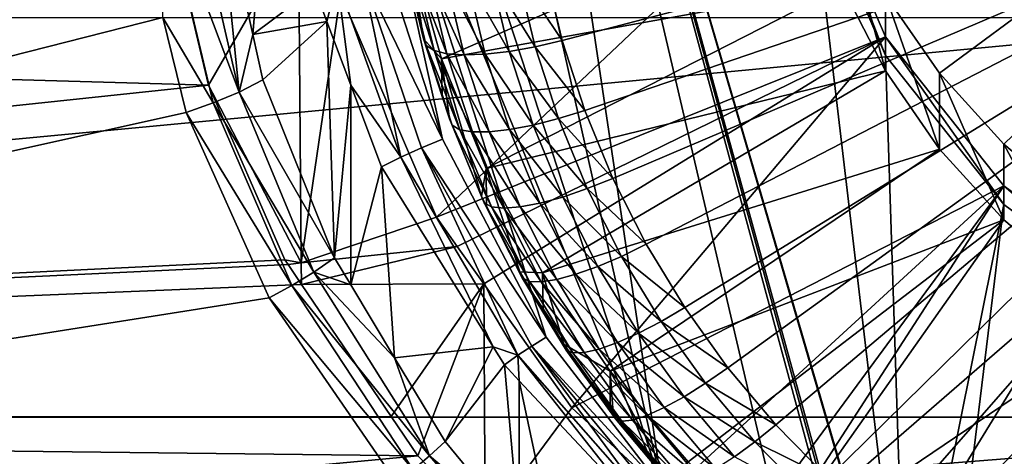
# Model space of a CAD drawing. Extents: x -850 to 850, y -465 to 0.
# Tile 30 of 125: x -53 to -18, y -416 to -400. Entities that reach past the tile are written whole.
import ezdxf

# ---------------------------------------------------------------- set-up
doc = ezdxf.new("R2010")
doc.units = 0
doc.linetypes.add('SOLIDLINE', pattern=[0])
doc.layers.add('BE3C_Lux_3440_1', color=252, linetype='SOLIDLINE')
doc.layers.add('Ueberlaufrosette_Modell_1', color=251, linetype='SOLIDLINE')

msp = doc.modelspace()

# ---------------------------------------------------------------- linework, layer by layer
at = {"layer": 'BE3C_Lux_3440_1', "color": 252}
for points in [[(-37.0441, -371.641, 301.841), (-30.2932, -416.761, 314.193), (-39.1904, -377.129, 303.343)], [(-37.0441, -371.641, 301.841), (-22.9477, -423.181, 315.95), (-23.1453, -423.036, 315.911)], [(-37.0441, -371.641, 301.841), (-21.7976, -423.8, 316.12), (-21.8152, -423.829, 316.128)], [(-22.9477, -423.181, 315.95), (-37.0441, -371.641, 301.841), (-22.8269, -423.274, 315.976)], [(-22.8269, -423.274, 315.976), (-37.0441, -371.641, 301.841), (-21.8152, -423.829, 316.128)], [(-23.1453, -423.036, 315.911), (-25.4439, -421.313, 315.439), (-37.0441, -371.641, 301.841)], [(-37.0441, -371.641, 301.841), (-25.4439, -421.313, 315.439), (-30.2932, -416.761, 314.193)], [(-37.0441, -371.641, 301.841), (-25.1141, -395.643, 308.412), (-21.7976, -423.8, 316.12)], [(-39.1904, -377.129, 303.343), (-30.2932, -416.761, 314.193), (-40.7676, -384.735, 305.426)], [(-40.7676, -384.735, 305.426), (-30.2932, -416.761, 314.193), (-40.9665, -390.861, 307.103)], [(-37.9439, -404.609, 310.866), (-39.8815, -398.591, 309.219), (-40.9665, -390.861, 307.103)], [(-40.9665, -390.861, 307.103), (-30.2932, -416.761, 314.193), (-34.3347, -411.508, 312.755)], [(-40.9665, -390.861, 307.103), (-34.3347, -411.508, 312.755), (-37.9439, -404.609, 310.866)], [(-43.7557, -391.199, 306.312), (-44.5556, -400.956, 307.48), (-45.8127, -395.321, 305.742)], [(-42.4085, -399.345, 308.673), (-44.5556, -400.956, 307.48), (-43.7557, -391.199, 306.312)], [(-38.1563, -407.324, 314.201), (-25.1141, -394.983, 310.823), (-41.5008, -399.536, 312.069)], [(-38.1563, -407.324, 314.201), (-22.5167, -401.031, 312.479), (-25.1141, -394.983, 310.823)], [(-22.5167, -401.031, 312.479), (-22.5167, -401.691, 310.067), (-25.1141, -394.983, 310.823)], [(-25.1141, -394.983, 310.823), (-22.5167, -401.691, 310.067), (-25.1141, -395.643, 308.412)], [(-45.8127, -395.321, 305.742), (-45.0324, -402.96, 307.606), (-46.7175, -395.605, 305.268)], [(-44.5556, -400.956, 307.48), (-45.0324, -402.96, 307.606), (-45.8127, -395.321, 305.742)], [(-45.0324, -402.96, 307.606), (-47.7142, -395.842, 304.993), (-46.7175, -395.605, 305.268)], [(-45.9362, -403.343, 307.426), (-47.6921, -400.359, 306.35), (-47.7142, -395.842, 304.993)], [(-45.0324, -402.96, 307.606), (-45.9362, -403.343, 307.426), (-47.7142, -395.842, 304.993)], [(-21.7976, -423.8, 316.12), (-25.1141, -395.643, 308.412), (-22.5167, -401.691, 310.067)], [(-42.9619, -397.285, 310.979), (-46.8453, -399.577, 308.727), (-46.1043, -402.723, 309.751)], [(-42.9619, -397.285, 310.979), (-46.1043, -402.723, 309.751), (-42.8685, -408.914, 312.242)], [(-42.8685, -408.914, 312.242), (-41.5008, -399.536, 312.069), (-42.9619, -397.285, 310.979)], [(-37.9439, -404.609, 310.866), (-40.7622, -398.809, 309.193), (-39.8815, -398.591, 309.219)], [(-41.6139, -399.063, 309.009), (-40.7622, -398.809, 309.193), (-39.3951, -405.227, 310.777)], [(-39.3951, -405.227, 310.777), (-40.7622, -398.809, 309.193), (-38.6787, -404.905, 310.882)], [(-37.9439, -404.609, 310.866), (-38.6787, -404.905, 310.882), (-40.7622, -398.809, 309.193)], [(-41.973, -400.506, 309.024), (-42.4085, -399.345, 308.673), (-41.6139, -399.063, 309.009)], [(-41.973, -400.506, 309.024), (-41.6139, -399.063, 309.009), (-41.1414, -402.723, 309.694)], [(-41.1414, -402.723, 309.694), (-41.6139, -399.063, 309.009), (-39.3951, -405.227, 310.777)], [(-155.353, -399.587, 308.632), (-46.1043, -402.723, 309.751), (-46.8453, -399.577, 308.727)], [(-155.269, -414.291, 314.024), (-46.1043, -402.723, 309.751), (-155.353, -399.587, 308.632)], [(-155.353, -399.587, -308.633), (0, -399.59, -308.705), (-155.269, -414.291, -314.024)], [(-155.269, -414.291, -314.024), (0, -399.59, -308.705), (0, -414.294, -314.077)], [(-42.4085, -399.345, 308.673), (-41.973, -400.506, 309.024), (-44.5556, -400.956, 307.48)], [(-42.8685, -408.914, 312.242), (-38.1563, -407.324, 314.201), (-41.5008, -399.536, 312.069)], [(-155.351, -400.371, 306.259), (-47.6921, -400.359, 306.35), (-155.201, -427.711, 317.378)], [(-155.351, -400.371, -306.259), (-155.201, -427.711, -317.378), (0, -427.711, -317.414)], [(0, -427.711, -317.414), (0, -400.371, -306.33), (-155.351, -400.371, -306.259)], [(-155.201, -427.711, 317.378), (-47.6921, -400.359, 306.35), (-46.8777, -403.674, 307.434)], [(-45.9362, -403.343, 307.426), (-46.8777, -403.674, 307.434), (-47.6921, -400.359, 306.35)], [(-41.973, -400.506, 309.024), (-44.2021, -402.541, 307.968), (-44.5556, -400.956, 307.48)], [(-41.973, -400.506, 309.024), (-41.7089, -408.743, 310.005), (-44.2021, -402.541, 307.968)], [(-41.1414, -402.723, 309.694), (-41.7089, -408.743, 310.005), (-41.973, -400.506, 309.024)], [(-44.5556, -400.956, 307.48), (-44.2021, -402.541, 307.968), (-45.0324, -402.96, 307.606)], [(-37.4353, -408.341, 314.48), (-22.5167, -401.031, 312.479), (-38.1563, -407.324, 314.201)], [(-36.5106, -409.645, 314.837), (-22.5167, -401.031, 312.479), (-37.4353, -408.341, 314.48)], [(-33.4418, -413.974, 316.022), (-22.5167, -401.031, 312.479), (-36.5106, -409.645, 314.837)], [(-33.4418, -413.974, 316.022), (-18.3848, -406.225, 313.901), (-22.5167, -401.031, 312.479)], [(-18.3848, -406.225, 313.901), (-18.3848, -406.885, 311.489), (-22.5167, -401.031, 312.479)], [(-22.5167, -401.031, 312.479), (-18.3848, -406.885, 311.489), (-22.5167, -401.691, 310.067)], [(-21.7976, -423.8, 316.12), (-22.5167, -401.691, 310.067), (-18.3848, -406.885, 311.489)], [(-155.269, -414.291, 314.024), (-43.4436, -408.806, 311.931), (-46.1043, -402.723, 309.751)], [(-42.8685, -408.914, 312.242), (-46.1043, -402.723, 309.751), (-43.4436, -408.806, 311.931)], [(-45.0324, -402.96, 307.606), (-44.2021, -402.541, 307.968), (-41.7089, -408.743, 310.005)], [(-41.1414, -402.723, 309.694), (-41.1439, -409.681, 310.334), (-41.7089, -408.743, 310.005)], [(-40.075, -405.567, 310.552), (-41.1439, -409.681, 310.334), (-41.1414, -402.723, 309.694)], [(-41.1414, -402.723, 309.694), (-39.3951, -405.227, 310.777), (-40.075, -405.567, 310.552)], [(-42.4266, -409.239, 309.769), (-45.9362, -403.343, 307.426), (-45.0324, -402.96, 307.606)], [(-45.0324, -402.96, 307.606), (-41.7089, -408.743, 310.005), (-42.4266, -409.239, 309.769)], [(-43.1955, -409.707, 309.686), (-46.8777, -403.674, 307.434), (-45.9362, -403.343, 307.426)], [(-42.4266, -409.239, 309.769), (-43.1955, -409.707, 309.686), (-45.9362, -403.343, 307.426)], [(-155.201, -427.711, 317.378), (-46.8777, -403.674, 307.434), (-43.9903, -410.131, 309.758)], [(-43.1955, -409.707, 309.686), (-43.9903, -410.131, 309.758), (-46.8777, -403.674, 307.434)], [(-34.3347, -411.508, 312.755), (-38.6787, -404.905, 310.882), (-37.9439, -404.609, 310.866)], [(-39.3951, -405.227, 310.777), (-38.6787, -404.905, 310.882), (-35.3175, -412.137, 312.786)], [(-35.3175, -412.137, 312.786), (-38.6787, -404.905, 310.882), (-34.8295, -411.816, 312.804)], [(-34.3347, -411.508, 312.755), (-34.8295, -411.816, 312.804), (-38.6787, -404.905, 310.882)], [(-40.075, -405.567, 310.552), (-39.3951, -405.227, 310.777), (-36.1786, -411.846, 312.508)], [(-35.3175, -412.137, 312.786), (-36.1786, -411.846, 312.508), (-39.3951, -405.227, 310.777)], [(-40.075, -405.567, 310.552), (-39.6157, -412.221, 311.224), (-41.1439, -409.681, 310.334)], [(-36.1786, -411.846, 312.508), (-39.6157, -412.221, 311.224), (-40.075, -405.567, 310.552)], [(-30.1413, -417.02, 316.856), (-18.3848, -406.225, 313.901), (-33.4418, -413.974, 316.022)], [(-30.1413, -417.02, 316.856), (-27.8681, -419.118, 317.43), (-18.3848, -406.225, 313.901)], [(-18.3848, -406.225, 313.901), (-27.8681, -419.118, 317.43), (-27.1466, -419.784, 317.612)], [(-18.3848, -406.225, 313.901), (-27.1466, -419.784, 317.612), (-13, -410.21, 314.991)], [(-13, -410.21, 314.991), (-13, -410.87, 312.58), (-18.3848, -406.225, 313.901)], [(-18.3848, -406.225, 313.901), (-13, -410.87, 312.58), (-18.3848, -406.885, 311.489)], [(-18.3848, -406.885, 311.489), (-20.5228, -424.438, 316.295), (-21.7976, -423.8, 316.12)], [(-13, -410.87, 312.58), (-20.5228, -424.438, 316.295), (-18.3848, -406.885, 311.489)], [(-37.4353, -408.341, 314.48), (-38.1563, -407.324, 314.201), (-42.8685, -408.914, 312.242)], [(-42.8558, -409.674, 312.274), (-37.4353, -408.341, 314.48), (-42.8685, -408.914, 312.242)], [(-42.8558, -409.674, 312.274), (-36.5106, -409.645, 314.837), (-37.4353, -408.341, 314.48)], [(-43.3275, -408.977, 311.999), (-43.4436, -408.806, 311.931), (-155.269, -414.291, 314.024)], [(-42.8685, -408.914, 312.242), (-43.4436, -408.806, 311.931), (-43.3275, -408.977, 311.999)], [(-42.4266, -409.239, 309.769), (-41.7089, -408.743, 310.005), (-41.1439, -409.681, 310.334)], [(-155.269, -414.291, 314.024), (-42.8558, -409.674, 312.274), (-43.3275, -408.977, 311.999)], [(-42.8558, -409.674, 312.274), (-42.8685, -408.914, 312.242), (-43.3275, -408.977, 311.999)], [(-38.4013, -415.646, 312.163), (-43.1955, -409.707, 309.686), (-42.4266, -409.239, 309.769)], [(-42.4266, -409.239, 309.769), (-39.6157, -412.221, 311.224), (-38.4013, -415.646, 312.163)], [(-42.4266, -409.239, 309.769), (-41.1439, -409.681, 310.334), (-39.6157, -412.221, 311.224)], [(-155.269, -414.291, 314.024), (-39.7397, -414.274, 314.089), (-42.8558, -409.674, 312.274)], [(-38.971, -416.129, 312.184), (-43.9903, -410.131, 309.758), (-43.1955, -409.707, 309.686)], [(-38.4013, -415.646, 312.163), (-38.971, -416.129, 312.184), (-43.1955, -409.707, 309.686)], [(-39.7397, -414.274, 314.089), (-36.5106, -409.645, 314.837), (-42.8558, -409.674, 312.274)], [(-38.8118, -415.644, 314.629), (-36.5106, -409.645, 314.837), (-39.7397, -414.274, 314.089)], [(-36.4638, -418.061, 315.674), (-36.5106, -409.645, 314.837), (-38.8118, -415.644, 314.629)], [(-36.4638, -418.061, 315.674), (-33.4418, -413.974, 316.022), (-36.5106, -409.645, 314.837)], [(-43.9903, -410.131, 309.758), (-39.5537, -416.578, 312.31), (-155.201, -427.711, 317.378)], [(-38.971, -416.129, 312.184), (-39.5537, -416.578, 312.31), (-43.9903, -410.131, 309.758)], [(-13, -410.21, 314.991), (-27.1466, -419.784, 317.612), (-23.9069, -421.728, 318.144)], [(-13, -410.21, 314.991), (-23.9069, -421.728, 318.144), (-19.7451, -424.224, 318.828)], [(-19.6974, -424.253, 318.836), (-13, -410.21, 314.991), (-19.7451, -424.224, 318.828)], [(-19.6974, -424.253, 318.836), (-6.72929, -412.715, 315.677), (-13, -410.21, 314.991)], [(-13, -410.87, 312.58), (-15.8347, -426.339, 316.815), (-20.5228, -424.438, 316.295)], [(-30.2932, -416.761, 314.193), (-34.8295, -411.816, 312.804), (-34.3347, -411.508, 312.755)], [(-36.1786, -411.846, 312.508), (-37.8574, -415.142, 312.249), (-39.6157, -412.221, 311.224)], [(-35.7921, -412.468, 312.702), (-37.8574, -415.142, 312.249), (-36.1786, -411.846, 312.508)], [(-35.3175, -412.137, 312.786), (-35.7921, -412.468, 312.702), (-36.1786, -411.846, 312.508)], [(-35.3175, -412.137, 312.786), (-34.8295, -411.816, 312.804), (-30.8375, -417.233, 314.268)], [(-30.8375, -417.233, 314.268), (-34.8295, -411.816, 312.804), (-30.5661, -416.994, 314.243)], [(-30.2932, -416.761, 314.193), (-30.5661, -416.994, 314.243), (-34.8295, -411.816, 312.804)], [(-38.4013, -415.646, 312.163), (-39.6157, -412.221, 311.224), (-37.8574, -415.142, 312.249)], [(-35.2715, -413.025, 312.875), (-35.7921, -412.468, 312.702), (-35.3175, -412.137, 312.786)], [(-30.8375, -417.233, 314.268), (-31.1061, -417.477, 314.267), (-35.3175, -412.137, 312.786)], [(-35.3175, -412.137, 312.786), (-31.1061, -417.477, 314.267), (-35.2715, -413.025, 312.875)], [(-35.7921, -412.468, 312.702), (-35.2732, -418.27, 313.431), (-37.8574, -415.142, 312.249)], [(-35.2715, -413.025, 312.875), (-35.2732, -418.27, 313.431), (-35.7921, -412.468, 312.702)], [(-35.2715, -413.025, 312.875), (-33.7766, -420.081, 314.115), (-35.2732, -418.27, 313.431)], [(-31.1061, -417.477, 314.267), (-33.7766, -420.081, 314.115), (-35.2715, -413.025, 312.875)], [(-15.8825, -425.833, 319.268), (-6.72929, -412.715, 315.677), (-19.6974, -424.253, 318.836)], [(-30.1413, -417.02, 316.856), (-33.4418, -413.974, 316.022), (-36.4638, -418.061, 315.674)], [(-155.269, -414.291, 314.024), (-38.8118, -415.644, 314.629), (-39.7397, -414.274, 314.089)], [(-155.202, -426.579, 319.607), (-38.8118, -415.644, 314.629), (-155.269, -414.291, 314.024)], [(-155.269, -414.291, -314.024), (0, -414.294, -314.077), (-155.202, -426.579, -319.607)], [(0, -414.294, -314.077), (0, -426.581, -319.644), (-155.202, -426.579, -319.607)], [(-38.4013, -415.646, 312.163), (-37.8574, -415.142, 312.249), (-35.2732, -418.27, 313.431)], [(-155.202, -426.579, 319.607), (-36.4638, -418.061, 315.674), (-38.8118, -415.644, 314.629)], [(-34.1442, -420.508, 314.135), (-38.971, -416.129, 312.184), (-38.4013, -415.646, 312.163)], [(-38.4013, -415.646, 312.163), (-35.2732, -418.27, 313.431), (-34.1442, -420.508, 314.135)]]:
    msp.add_3dface(points, dxfattribs=at)
at = {"layer": 'Ueberlaufrosette_Modell_1', "color": 251}
for points in [[(-22.5167, -399.579, 317.784), (-20.6272, -402.306, 318.53), (0, -387.04, 314.351)], [(0, -387.04, 314.351), (-20.6272, -402.306, 318.53), (-18.3848, -404.773, 319.205)], [(0, -387.04, 314.351), (-18.3848, -404.773, 319.205), (-15.8278, -406.935, 319.797)], [(0, -392.321, 295.061), (-33.7787, -401.161, 297.481), (-34.3751, -398.672, 296.799)], [(-32.9888, -403.6, 298.148), (-33.7787, -401.161, 297.481), (0, -392.321, 295.061)], [(0, -392.321, 295.061), (-32.0099, -405.974, 298.798), (-32.9888, -403.6, 298.148)], [(0, -392.321, 295.061), (-30.8477, -408.27, 299.427), (-32.0099, -405.974, 298.798)], [(-29.5088, -410.474, 300.03), (-30.8477, -408.27, 299.427), (0, -392.321, 295.061)], [(0, -392.321, 295.061), (-28.0009, -412.575, 300.605), (-29.5088, -410.474, 300.03)], [(0, -392.321, 295.061), (-26.3326, -414.559, 301.149), (-28.0009, -412.575, 300.605)], [(-24.5134, -416.416, 301.657), (-26.3326, -414.559, 301.149), (0, -392.321, 295.061)], [(0, -392.321, 295.061), (-22.5539, -418.135, 302.128), (-24.5134, -416.416, 301.657)], [(0, -392.321, 295.061), (-20.4652, -419.707, 302.558), (-22.5539, -418.135, 302.128)], [(-18.2592, -421.121, 302.945), (-20.4652, -419.707, 302.558), (0, -392.321, 295.061)], [(-25.1141, -396.171, 306.483), (-39.0961, -397.836, 306.938), (-37.9759, -401.798, 308.023)], [(-25.1141, -396.171, 306.483), (-37.9759, -401.798, 308.023), (-24.0209, -399.277, 307.333)], [(-24.0209, -396.637, 316.978), (-24.0209, -399.277, 307.333), (-22.5167, -402.219, 308.138)], [(-24.0209, -396.637, 316.978), (-22.5167, -402.219, 308.138), (-22.5167, -399.579, 317.784)], [(-38.6042, -401.104, 302.649), (-37.9759, -401.798, 308.023), (-39.0961, -397.836, 306.938)], [(-38.6042, -401.104, 302.649), (-39.0961, -397.836, 306.938), (-39.0721, -399.151, 302.114)], [(-38.912, -398.695, 300.006), (-38.2369, -401.513, 300.777), (-39.1914, -398.499, 300.925)], [(-39.1914, -398.499, 300.925), (-38.2369, -401.513, 300.777), (-38.5115, -401.337, 301.702)], [(-38.5115, -401.337, 301.702), (-38.6042, -401.104, 302.649), (-39.1914, -398.499, 300.925)], [(-39.1914, -398.499, 300.925), (-38.6042, -401.104, 302.649), (-39.0721, -399.151, 302.114)], [(-38.4582, -398.839, 299.149), (-37.7909, -401.624, 299.911), (-38.912, -398.695, 300.006)], [(-38.912, -398.695, 300.006), (-37.7909, -401.624, 299.911), (-38.2369, -401.513, 300.777)], [(-37.8475, -398.927, 298.387), (-37.1908, -401.667, 299.138), (-38.4582, -398.839, 299.149)], [(-38.4582, -398.839, 299.149), (-37.1908, -401.667, 299.138), (-37.7909, -401.624, 299.911)], [(-37.1033, -398.953, 297.75), (-36.4596, -401.64, 298.486), (-37.8475, -398.927, 298.387)], [(-37.8475, -398.927, 298.387), (-36.4596, -401.64, 298.486), (-37.1908, -401.667, 299.138)], [(-36.2543, -398.919, 297.261), (-35.6253, -401.544, 297.98), (-37.1033, -398.953, 297.75)], [(-37.1033, -398.953, 297.75), (-35.6253, -401.544, 297.98), (-36.4596, -401.64, 298.486)], [(-35.3331, -398.823, 296.94), (-34.7201, -401.382, 297.641), (-36.2543, -398.919, 297.261)], [(-36.2543, -398.919, 297.261), (-34.7201, -401.382, 297.641), (-35.6253, -401.544, 297.98)], [(-34.3751, -398.672, 296.799), (-33.7787, -401.161, 297.481), (-35.3331, -398.823, 296.94)], [(-35.3331, -398.823, 296.94), (-33.7787, -401.161, 297.481), (-34.7201, -401.382, 297.641)], [(-24.0209, -399.277, 307.333), (-37.9759, -401.798, 308.023), (-36.4254, -405.623, 309.07)], [(-24.0209, -399.277, 307.333), (-36.4254, -405.623, 309.07), (-22.5167, -402.219, 308.138)], [(-22.5167, -399.579, 317.784), (-22.5167, -402.219, 308.138), (-20.6272, -404.947, 308.885)], [(-22.5167, -399.579, 317.784), (-20.6272, -404.947, 308.885), (-20.6272, -402.306, 318.53)], [(-37.9539, -403.111, 303.199), (-37.9759, -401.798, 308.023), (-38.6042, -401.104, 302.649)], [(-37.9539, -403.111, 303.199), (-38.6042, -401.104, 302.649), (-38.5115, -401.337, 301.702)], [(-37.6109, -404.117, 302.463), (-37.9539, -403.111, 303.199), (-38.5115, -401.337, 301.702)], [(-37.6109, -404.117, 302.463), (-38.5115, -401.337, 301.702), (-37.3427, -404.273, 301.533)], [(-37.3427, -404.273, 301.533), (-38.5115, -401.337, 301.702), (-38.2369, -401.513, 300.777)], [(-32.9888, -403.6, 298.148), (-34.7201, -401.382, 297.641), (-33.7787, -401.161, 297.481)], [(-37.3427, -404.273, 301.533), (-38.2369, -401.513, 300.777), (-36.9072, -404.353, 300.658)], [(-36.9072, -404.353, 300.658), (-38.2369, -401.513, 300.777), (-37.7909, -401.624, 299.911)], [(-36.9072, -404.353, 300.658), (-37.7909, -401.624, 299.911), (-36.3211, -404.352, 299.873)], [(-36.3211, -404.352, 299.873), (-37.7909, -401.624, 299.911), (-37.1908, -401.667, 299.138)], [(-35.607, -404.272, 299.206), (-37.1908, -401.667, 299.138), (-36.4596, -401.64, 298.486)], [(-36.3211, -404.352, 299.873), (-37.1908, -401.667, 299.138), (-35.607, -404.272, 299.206)], [(-34.7922, -404.116, 298.684), (-36.4596, -401.64, 298.486), (-35.6253, -401.544, 297.98)], [(-35.607, -404.272, 299.206), (-36.4596, -401.64, 298.486), (-34.7922, -404.116, 298.684)], [(-33.9082, -403.889, 298.327), (-35.6253, -401.544, 297.98), (-34.7201, -401.382, 297.641)], [(-34.7922, -404.116, 298.684), (-35.6253, -401.544, 297.98), (-33.9082, -403.889, 298.327)], [(-33.9082, -403.889, 298.327), (-34.7201, -401.382, 297.641), (-32.9888, -403.6, 298.148)], [(-37.9539, -403.111, 303.199), (-37.7014, -403.891, 303.412), (-37.9759, -401.798, 308.023)], [(-37.9759, -401.798, 308.023), (-37.7014, -403.891, 303.412), (-36.5828, -406.604, 304.155)], [(-37.9759, -401.798, 308.023), (-36.5828, -406.604, 304.155), (-36.4254, -405.623, 309.07)], [(-22.5167, -402.219, 308.138), (-36.4254, -405.623, 309.07), (-34.4622, -409.267, 310.068)], [(-22.5167, -402.219, 308.138), (-34.4622, -409.267, 310.068), (-20.6272, -404.947, 308.885)], [(-20.6272, -402.306, 318.53), (-20.6272, -404.947, 308.885), (-18.3848, -407.413, 309.56)], [(-20.6272, -402.306, 318.53), (-18.3848, -407.413, 309.56), (-18.3848, -404.773, 319.205)], [(-37.7014, -403.891, 303.412), (-37.9539, -403.111, 303.199), (-37.6109, -404.117, 302.463)], [(-32.9888, -403.6, 298.148), (-32.0099, -405.974, 298.798), (-33.9082, -403.889, 298.327)], [(-37.6109, -404.117, 302.463), (-36.4949, -406.824, 303.204), (-37.7014, -403.891, 303.412)], [(-37.7014, -403.891, 303.412), (-36.4949, -406.824, 303.204), (-36.5828, -406.604, 304.155)], [(-33.9082, -403.889, 298.327), (-32.902, -406.329, 298.995), (-34.7922, -404.116, 298.684)], [(-33.9082, -403.889, 298.327), (-32.0099, -405.974, 298.798), (-32.902, -406.329, 298.995)], [(-37.3427, -404.273, 301.533), (-36.2347, -406.961, 302.269), (-37.6109, -404.117, 302.463)], [(-37.6109, -404.117, 302.463), (-36.2347, -406.961, 302.269), (-36.4949, -406.824, 303.204)], [(-36.9072, -404.353, 300.658), (-35.8121, -407.009, 301.385), (-37.3427, -404.273, 301.533)], [(-37.3427, -404.273, 301.533), (-35.8121, -407.009, 301.385), (-36.2347, -406.961, 302.269)], [(-36.3211, -404.352, 299.873), (-35.2434, -406.966, 300.588), (-36.9072, -404.353, 300.658)], [(-36.9072, -404.353, 300.658), (-35.2434, -406.966, 300.588), (-35.8121, -407.009, 301.385)], [(-35.607, -404.272, 299.206), (-34.5504, -406.835, 299.908), (-36.3211, -404.352, 299.873)], [(-36.3211, -404.352, 299.873), (-34.5504, -406.835, 299.908), (-35.2434, -406.966, 300.588)], [(-34.7922, -404.116, 298.684), (-33.7599, -406.62, 299.37), (-35.607, -404.272, 299.206)], [(-35.607, -404.272, 299.206), (-33.7599, -406.62, 299.37), (-34.5504, -406.835, 299.908)], [(-34.7922, -404.116, 298.684), (-32.902, -406.329, 298.995), (-33.7599, -406.62, 299.37)], [(-18.3848, -404.773, 319.205), (-18.3848, -407.413, 309.56), (-15.8278, -409.576, 310.152)], [(-18.3848, -404.773, 319.205), (-15.8278, -409.576, 310.152), (-15.8278, -406.935, 319.797)], [(-20.6272, -404.947, 308.885), (-34.4622, -409.267, 310.068), (-32.1085, -412.689, 311.004)], [(-20.6272, -404.947, 308.885), (-32.1085, -412.689, 311.004), (-18.3848, -407.413, 309.56)], [(-36.4254, -405.623, 309.07), (-36.5828, -406.604, 304.155), (-36.414, -406.937, 304.246)], [(-36.4254, -405.623, 309.07), (-35.2545, -409.228, 304.873), (-34.4622, -409.267, 310.068)], [(-36.4254, -405.623, 309.07), (-36.414, -406.937, 304.246), (-35.2545, -409.228, 304.873)], [(-30.8477, -408.27, 299.427), (-32.902, -406.329, 298.995), (-32.0099, -405.974, 298.798)], [(-31.7074, -408.689, 299.641), (-33.7599, -406.62, 299.37), (-32.902, -406.329, 298.995)], [(-31.7074, -408.689, 299.641), (-32.902, -406.329, 298.995), (-30.8477, -408.27, 299.427)], [(-36.414, -406.937, 304.246), (-36.5828, -406.604, 304.155), (-36.4949, -406.824, 303.204)], [(-35.1698, -409.442, 303.92), (-36.414, -406.937, 304.246), (-36.4949, -406.824, 303.204)], [(-35.1698, -409.442, 303.92), (-36.4949, -406.824, 303.204), (-34.9191, -409.56, 302.98)], [(-34.9191, -409.56, 302.98), (-36.4949, -406.824, 303.204), (-36.2347, -406.961, 302.269)], [(-33.296, -409.313, 300.586), (-35.2434, -406.966, 300.588), (-34.5504, -406.835, 299.908)], [(-32.5341, -409.041, 300.033), (-34.5504, -406.835, 299.908), (-33.7599, -406.62, 299.37)], [(-33.296, -409.313, 300.586), (-34.5504, -406.835, 299.908), (-32.5341, -409.041, 300.033)], [(-32.5341, -409.041, 300.033), (-33.7599, -406.62, 299.37), (-31.7074, -408.689, 299.641)], [(-35.2545, -409.228, 304.873), (-36.414, -406.937, 304.246), (-35.1698, -409.442, 303.92)], [(-34.9191, -409.56, 302.98), (-36.2347, -406.961, 302.269), (-34.5118, -409.577, 302.089)], [(-34.5118, -409.577, 302.089), (-36.2347, -406.961, 302.269), (-35.8121, -407.009, 301.385)], [(-33.9638, -409.494, 301.28), (-35.8121, -407.009, 301.385), (-35.2434, -406.966, 300.588)], [(-34.5118, -409.577, 302.089), (-35.8121, -407.009, 301.385), (-33.9638, -409.494, 301.28)], [(-33.9638, -409.494, 301.28), (-35.2434, -406.966, 300.588), (-33.296, -409.313, 300.586)], [(-18.3848, -407.413, 309.56), (-32.1085, -412.689, 311.004), (-29.391, -415.85, 311.87)], [(-18.3848, -407.413, 309.56), (-29.391, -415.85, 311.87), (-26.3405, -418.715, 312.654)], [(-18.3848, -407.413, 309.56), (-26.3405, -418.715, 312.654), (-15.8278, -409.576, 310.152)], [(-29.5088, -410.474, 300.03), (-31.7074, -408.689, 299.641), (-30.8477, -408.27, 299.427)], [(-30.3312, -410.955, 300.261), (-32.5341, -409.041, 300.033), (-31.7074, -408.689, 299.641)], [(-30.3312, -410.955, 300.261), (-31.7074, -408.689, 299.641), (-29.5088, -410.474, 300.03)], [(-34.4622, -409.267, 310.068), (-35.2545, -409.228, 304.873), (-34.4376, -410.573, 305.241)], [(-34.4376, -410.573, 305.241), (-35.2545, -409.228, 304.873), (-35.1698, -409.442, 303.92)], [(-31.122, -411.366, 300.669), (-33.296, -409.313, 300.586), (-32.5341, -409.041, 300.033)], [(-31.122, -411.366, 300.669), (-32.5341, -409.041, 300.033), (-30.3312, -410.955, 300.261)], [(-33.6434, -411.955, 304.608), (-34.4376, -410.573, 305.241), (-35.1698, -409.442, 303.92)], [(-33.6434, -411.955, 304.608), (-35.1698, -409.442, 303.92), (-33.4035, -412.055, 303.663)], [(-33.4035, -412.055, 303.663), (-35.1698, -409.442, 303.92), (-34.9191, -409.56, 302.98)], [(-33.4035, -412.055, 303.663), (-34.9191, -409.56, 302.98), (-33.0139, -412.044, 302.764)], [(-33.0139, -412.044, 302.764), (-34.9191, -409.56, 302.98), (-34.5118, -409.577, 302.089)], [(-32.4897, -411.921, 301.945), (-34.5118, -409.577, 302.089), (-33.9638, -409.494, 301.28)], [(-33.0139, -412.044, 302.764), (-34.5118, -409.577, 302.089), (-32.4897, -411.921, 301.945)], [(-34.4622, -409.267, 310.068), (-33.7244, -411.747, 305.563), (-32.1085, -412.689, 311.004)], [(-34.4622, -409.267, 310.068), (-34.4376, -410.573, 305.241), (-33.7244, -411.747, 305.563)], [(-31.8508, -411.692, 301.237), (-33.9638, -409.494, 301.28), (-33.296, -409.313, 300.586)], [(-32.4897, -411.921, 301.945), (-33.9638, -409.494, 301.28), (-31.8508, -411.692, 301.237)], [(-31.8508, -411.692, 301.237), (-33.296, -409.313, 300.586), (-31.122, -411.366, 300.669)], [(-15.8278, -409.576, 310.152), (-26.3405, -418.715, 312.654), (-22.9915, -421.251, 313.348)], [(-15.8278, -409.576, 310.152), (-22.9915, -421.251, 313.348), (-13, -411.398, 310.651)], [(-33.7244, -411.747, 305.563), (-34.4376, -410.573, 305.241), (-33.6434, -411.955, 304.608)], [(-28.0009, -412.575, 300.605), (-30.3312, -410.955, 300.261), (-29.5088, -410.474, 300.03)], [(-28.7813, -413.114, 300.852), (-31.122, -411.366, 300.669), (-30.3312, -410.955, 300.261)], [(-28.7813, -413.114, 300.852), (-30.3312, -410.955, 300.261), (-28.0009, -412.575, 300.605)], [(-29.5317, -413.581, 301.276), (-31.8508, -411.692, 301.237), (-31.122, -411.366, 300.669)], [(-29.5317, -413.581, 301.276), (-31.122, -411.366, 300.669), (-28.7813, -413.114, 300.852)], [(-13, -411.398, 310.651), (-22.9915, -421.251, 313.348), (-19.382, -423.429, 313.945)], [(-13, -411.398, 310.651), (-19.382, -423.429, 313.945), (-9.94977, -412.849, 311.048)], [(-32.1085, -412.689, 311.004), (-33.7244, -411.747, 305.563), (-32.1032, -414.006, 306.181)], [(-32.1032, -414.006, 306.181), (-33.7244, -411.747, 305.563), (-33.6434, -411.955, 304.608)], [(-31.9242, -414.35, 305.264), (-32.1032, -414.006, 306.181), (-33.6434, -411.955, 304.608)], [(-31.9242, -414.35, 305.264), (-33.6434, -411.955, 304.608), (-31.6965, -414.433, 304.314)], [(-31.6965, -414.433, 304.314), (-33.6434, -411.955, 304.608), (-33.4035, -412.055, 303.663)], [(-30.8294, -414.234, 302.578), (-33.0139, -412.044, 302.764), (-32.4897, -411.921, 301.945)], [(-30.2232, -413.96, 301.858), (-32.4897, -411.921, 301.945), (-31.8508, -411.692, 301.237)], [(-30.8294, -414.234, 302.578), (-32.4897, -411.921, 301.945), (-30.2232, -413.96, 301.858)], [(-30.2232, -413.96, 301.858), (-31.8508, -411.692, 301.237), (-29.5317, -413.581, 301.276)], [(-31.3269, -414.394, 303.407), (-33.4035, -412.055, 303.663), (-33.0139, -412.044, 302.764)], [(-31.6965, -414.433, 304.314), (-33.4035, -412.055, 303.663), (-31.3269, -414.394, 303.407)], [(-31.3269, -414.394, 303.407), (-33.0139, -412.044, 302.764), (-30.8294, -414.234, 302.578)], [(-28.0009, -412.575, 300.605), (-26.3326, -414.559, 301.149), (-28.7813, -413.114, 300.852)], [(-30.0944, -416.416, 306.841), (-29.391, -415.85, 311.87), (-32.1085, -412.689, 311.004)], [(-30.0944, -416.416, 306.841), (-32.1085, -412.689, 311.004), (-32.001, -414.148, 306.22)], [(-32.1085, -412.689, 311.004), (-32.1032, -414.006, 306.181), (-32.001, -414.148, 306.22)], [(-9.94977, -412.849, 311.048), (-19.382, -423.429, 313.945), (-15.553, -425.225, 314.436)], [(-28.7813, -413.114, 300.852), (-27.0665, -415.154, 301.411), (-29.5317, -413.581, 301.276)], [(-28.7813, -413.114, 300.852), (-26.3326, -414.559, 301.149), (-27.0665, -415.154, 301.411)], [(-29.5317, -413.581, 301.276), (-27.7722, -415.674, 301.848), (-30.2232, -413.96, 301.858)], [(-29.5317, -413.581, 301.276), (-27.0665, -415.154, 301.411), (-27.7722, -415.674, 301.848)], [(-32.001, -414.148, 306.22), (-32.1032, -414.006, 306.181), (-31.9242, -414.35, 305.264)], [(-30.2232, -413.96, 301.858), (-28.4225, -416.102, 302.444), (-30.8294, -414.234, 302.578)], [(-30.2232, -413.96, 301.858), (-27.7722, -415.674, 301.848), (-28.4225, -416.102, 302.444)], [(-31.9242, -414.35, 305.264), (-30.0221, -416.612, 305.883), (-32.001, -414.148, 306.22)], [(-32.001, -414.148, 306.22), (-30.0221, -416.612, 305.883), (-30.0944, -416.416, 306.841)], [(-31.6965, -414.433, 304.314), (-29.808, -416.679, 304.929), (-31.9242, -414.35, 305.264)], [(-31.9242, -414.35, 305.264), (-29.808, -416.679, 304.929), (-30.0221, -416.612, 305.883)], [(-31.3269, -414.394, 303.407), (-29.4604, -416.614, 304.015), (-31.6965, -414.433, 304.314)], [(-30.8294, -414.234, 302.578), (-28.9926, -416.419, 303.176), (-31.3269, -414.394, 303.407)], [(-31.3269, -414.394, 303.407), (-28.9926, -416.419, 303.176), (-29.4604, -416.614, 304.015)], [(-30.8294, -414.234, 302.578), (-28.4225, -416.102, 302.444), (-28.9926, -416.419, 303.176)], [(-31.6965, -414.433, 304.314), (-29.4604, -416.614, 304.015), (-29.808, -416.679, 304.929)], [(-26.3326, -414.559, 301.149), (-24.5134, -416.416, 301.657), (-27.0665, -415.154, 301.411)], [(-27.0665, -415.154, 301.411), (-25.1966, -417.063, 301.933), (-27.7722, -415.674, 301.848)], [(-27.0665, -415.154, 301.411), (-24.5134, -416.416, 301.657), (-25.1966, -417.063, 301.933)]]:
    msp.add_3dface(points, dxfattribs=at)

doc.saveas('drawing.dxf')
